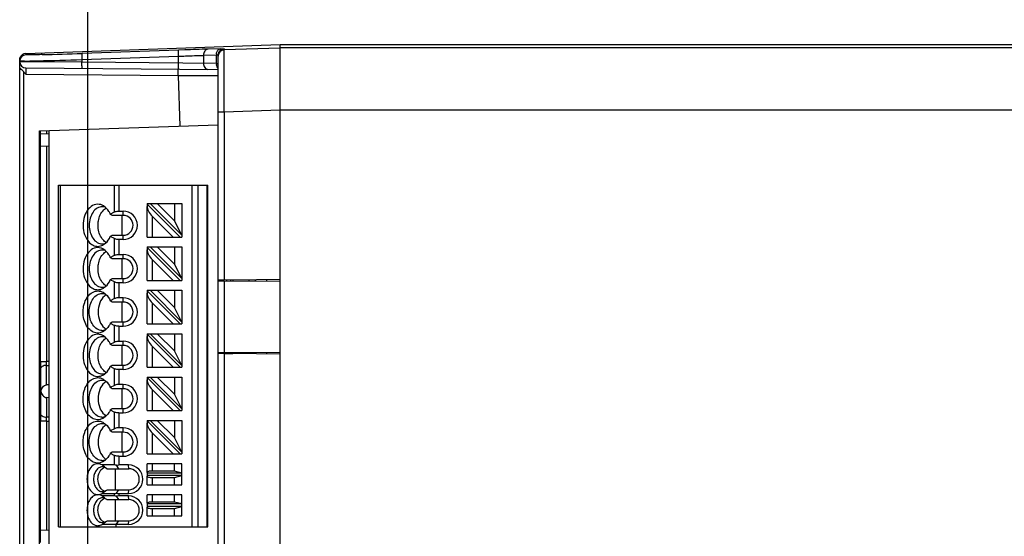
# Model space of a CAD drawing. Header units: millimetres. Extents: x 0 to 210, y 0 to 297.
# Tile 8 of 34: x 63 to 83, y 153 to 163. Entities that reach past the tile are written whole.
import ezdxf
from ezdxf.enums import TextEntityAlignment as Align

# ---------------------------------------------------------------- set-up
doc = ezdxf.new("R2010")
doc.units = ezdxf.units.MM
doc.header["$LTSCALE"] = 19.36
doc.layers.get('0').update_dxf_attribs({"linetype": 'CONTINUOUS'})
doc.layers.add('Z_DIM_2D', color=7, linetype='CONTINUOUS')
doc.styles.add('TEXTSTYLE_3', font='helveticaneueltw1g-ltcn.otf')
doc.dimstyles.new('DIMSTYLE_1', dxfattribs={"dimtxt": 2.1, "dimasz": 3.5, "dimexe": 1.5, "dimexo": 0, "dimgap": 0.525, "dimtad": 1, "dimdec": 0, "dimlfac": 4, "dimdsep": 46, "dimtxsty": 'TEXTSTYLE_3', "dimblk": '_FILLED', "dimblk1": '_FILLED', "dimblk2": '_FILLED', "dimcen": 0.09, "dimclrt": 5, "dimadec": 3, "dimazin": 2, "dimtp": 0.5, "dimtm": 0.5, "dimtfac": 1, "dimtdec": 0, "dimtofl": 0, "dimtmove": 0, "dimatfit": 3, "dimldrblk": '_FILLED', "dimfxl": 0, "dimtolj": 1, "dimarcsym": 0})
doc.dimstyles.new('DIMSTYLE_2', dxfattribs={"dimtxt": 2.1, "dimasz": 3.5, "dimexe": 1.5, "dimexo": 0, "dimgap": 0.525, "dimtad": 1, "dimdec": 3, "dimlfac": 4, "dimdsep": 46, "dimtxsty": 'TEXTSTYLE_3', "dimblk": '_FILLED', "dimblk1": '_FILLED', "dimblk2": '_FILLED', "dimcen": 0.09, "dimclrt": 5, "dimadec": 3, "dimazin": 2, "dimtp": 0.3, "dimtm": 0.3, "dimtfac": 1, "dimtdec": 3, "dimtofl": 0, "dimtmove": 0, "dimatfit": 3, "dimldrblk": '_FILLED', "dimfxl": 0, "dimtolj": 1, "dimarcsym": 0})

# ---------------------------------------------------------------- blocks, each defined once
blk = doc.blocks.new('*D9')
at = {"layer": 'Z_DIM_2D', "color": 2, "linetype": 'Continuous', "transparency": 16777216}
for p, q in [((64.491, 139.811), (64.491, 166.922)), ((104.483, 162.16), (104.483, 166.922)), ((64.491, 165.422), (84.487, 165.422)), ((104.483, 165.422), (84.487, 165.422))]:
    blk.add_line(p, q, dxfattribs=at)
at = {"layer": 'Z_DIM_2D', "color": 5, "linetype": 'Continuous', "transparency": 16777216, "style": 'TEXTSTYLE_3'}
blk.add_text('160', height=2.1, dxfattribs=at).set_placement((83.946, 165.947), align=Align.CENTER)
blk = doc.blocks.new('_FILLED')
at = {"color": 0, "linetype": 'ByBlock'}
blk.add_solid([(0, 0), (-1, 0.125), (-1, -0.125)], dxfattribs=at)
blk = doc.blocks.new('_NONE')
blk = doc.blocks.new('*D10')
at = {"layer": 'Z_DIM_2D', "color": 2, "linetype": 'Continuous', "transparency": 16777216}
for p, q in [((103.844, 161.51), (115.686, 161.51)), ((114.186, 161.51), (114.186, 150.336)), ((114.186, 139.161), (114.186, 150.336)), ((65.141, 139.161), (115.686, 139.161))]:
    blk.add_line(p, q, dxfattribs=at)
at = {"layer": 'Z_DIM_2D', "color": 5, "linetype": 'Continuous', "transparency": 16777216, "style": 'TEXTSTYLE_3'}
blk.add_text('89.5', height=2.1, rotation=90, dxfattribs=at).set_placement((113.661, 150.336), align=Align.CENTER)

msp = doc.modelspace()

# ---------------------------------------------------------------- linework, layer by layer
at = {"color": 6, "linetype": 'Continuous'}
for p, q in [((63.23989, 162.73029), (68.36905, 162.9098)), ((63.57485, 162.70511), (63.55426, 162.70455)), ((66.32322, 162.79697), (64.37707, 162.7299)), ((67.11913, 158.12941), (67.11913, 162.69767)), ((67.23977, 161.54995), (67.23997, 162.79909)), ((63.11932, 151.20277), (63.11932, 162.60475)), ((63.16153, 162.56204), (63.11932, 162.56226)), ((64.37492, 162.55226), (63.11932, 162.56226)), ((63.24322, 162.43728), (67.11878, 162.40344)), ((63.25713, 162.57599), (63.26611, 162.5761)), ((63.26611, 162.5761), (63.26931, 162.5762)), ((63.51915, 161.16455), (67.11913, 161.29027)), ((63.51917, 152.0965), (63.51915, 161.16456)), ((63.53108, 161.106), (63.53108, 160.85863)), ((63.71702, 161.10276), (63.53108, 161.106)), ((63.53677, 161.106), (63.53677, 161.16455)), ((63.66057, 161.16949), (63.66064, 161.10386)), ((63.53108, 160.85863), (63.71702, 160.86188)), ((63.53677, 156.51184), (63.53677, 160.85863)), ((67.11913, 158.16004), (67.23976, 158.15793)), ((67.41907, 158.15567), (67.23976, 158.15793)), ((67.36911, 158.15567), (67.36911, 158.1316)), ((67.41906, 158.15654), (68.36906, 158.17313)), ((67.41909, 158.15567), (67.41909, 158.13203)), ((67.74504, 158.13488), (67.74504, 158.16223)), ((67.86909, 158.1644), (67.86909, 158.13596)), ((68.09408, 158.16833), (68.09408, 158.13792)), ((67.11913, 151.12941), (67.11913, 156.70123)), ((67.23976, 156.67213), (67.11913, 156.67002)), ((67.23976, 156.67213), (67.41908, 156.67438)), ((67.36911, 156.69905), (67.36911, 156.67438)), ((68.36906, 156.65693), (67.41906, 156.67351)), ((67.41909, 156.69861), (67.41909, 156.67438)), ((67.74504, 156.66782), (67.74504, 156.69577)), ((67.86909, 156.69468), (67.86909, 156.66566)), ((68.09408, 156.69272), (68.09408, 156.66173)), ((63.54043, 155.91014), (63.54821, 155.91014)), ((63.71702, 156.03961), (63.66292, 156.03867)), ((63.71702, 155.78068), (63.66292, 155.78162)), ((63.53677, 153.10647), (63.53677, 155.30845)), ((63.53108, 153.10647), (63.53108, 152.8591)), ((63.71702, 153.10323), (63.53108, 153.10647))]:
    msp.add_line(p, q, dxfattribs=at)
at = {"color": 9, "linetype": 'Continuous'}
for p, q in [((67.1711, 162.82182), (66.9121, 162.81516)), ((67.23973, 162.82271), (67.23997, 162.79909)), ((68.36906, 162.83817), (67.23997, 162.79909)), ((100.83194, 162.83878), (68.36906, 162.83878)), ((63.23989, 162.73029), (63.23989, 162.72968)), ((63.23989, 162.72968), (63.23989, 162.72909)), ((63.23989, 162.72752), (63.23998, 162.70065)), ((64.37492, 162.60489), (66.32104, 162.67197)), ((66.32104, 162.53527), (66.32104, 162.67197)), ((66.45005, 162.80124), (66.32322, 162.79697)), ((67.0848, 162.69698), (66.82579, 162.69019)), ((66.82579, 162.69019), (66.82579, 162.53016)), ((67.0848, 162.52789), (67.0848, 162.69698)), ((64.37492, 162.60489), (64.37492, 162.55226)), ((67.0848, 162.52789), (64.37492, 162.55226)), ((63.193, 162.36386), (63.19301, 151.92346)), ((63.24203, 162.31227), (66.31523, 162.28549)), ((66.31523, 162.28549), (66.35092, 161.26344)), ((67.11913, 161.54996), (67.23976, 161.54994)), ((67.23977, 161.54994), (67.23976, 158.15793)), ((67.23977, 161.54994), (68.36906, 161.58896)), ((68.36906, 161.58883), (100.83194, 161.58882)), ((63.66067, 160.86078), (63.66067, 156.51184)), ((63.93847, 160.07286), (63.93847, 153.17286)), ((65.03059, 159.52956), (65.03059, 160.07286)), ((65.11865, 160.07286), (65.11865, 159.54786)), ((66.59501, 153.17286), (66.59501, 160.07286)), ((66.71318, 160.07286), (66.71318, 153.17286)), ((65.2059, 159.46036), (65.20437, 159.54786)), ((65.78836, 159.44609), (65.78836, 159.02286)), ((65.20437, 158.97286), (65.2059, 159.06036)), ((65.03059, 158.65456), (65.03059, 158.99117)), ((65.11865, 158.97286), (65.11865, 158.67286)), ((65.2059, 158.58536), (65.20437, 158.67286)), ((65.78836, 158.57109), (65.78836, 158.14786)), ((65.03059, 157.77956), (65.03059, 158.11617)), ((65.11865, 158.09786), (65.11865, 157.79786)), ((65.20437, 158.09786), (65.2059, 158.18536)), ((67.1902, 158.15793), (67.1902, 158.13047)), ((67.2397, 158.13047), (67.2397, 156.70018)), ((67.29803, 158.13097), (67.29803, 158.1572)), ((65.2059, 157.71036), (65.20438, 157.79786)), ((65.78836, 157.69609), (65.78836, 157.27286)), ((65.20437, 157.22286), (65.2059, 157.31036)), ((65.03059, 156.90456), (65.03059, 157.24117)), ((65.11865, 157.22286), (65.11865, 156.92286)), ((65.2059, 156.83536), (65.20437, 156.92286)), ((65.78836, 156.82109), (65.78836, 156.39786)), ((67.1902, 156.70018), (67.1902, 156.67213)), ((67.23976, 156.67213), (67.23976, 151.15827)), ((67.29802, 156.67286), (67.29802, 156.69967)), ((63.53677, 156.51184), (63.66067, 156.51184)), ((63.71702, 156.51282), (63.66067, 156.51184)), ((63.53726, 156.35372), (63.54043, 155.91014)), ((63.66003, 156.43276), (63.71702, 156.43376)), ((63.66292, 156.03867), (63.66003, 156.43276)), ((65.03059, 156.02956), (65.03059, 156.36617)), ((65.11865, 156.34786), (65.11865, 156.04786)), ((65.20437, 156.34786), (65.2059, 156.43536)), ((63.54043, 155.91014), (63.53726, 155.46656)), ((65.2059, 155.96036), (65.20438, 156.04786)), ((65.78836, 155.94609), (65.78836, 155.52286)), ((63.66292, 155.78162), (63.66003, 155.38752)), ((65.03059, 155.15456), (65.03059, 155.49117)), ((65.11865, 155.47286), (65.11865, 155.17286)), ((65.20437, 155.47286), (65.2059, 155.56036)), ((63.66067, 155.30845), (63.53677, 155.30845)), ((63.71702, 155.38653), (63.66003, 155.38752)), ((63.66067, 155.30845), (63.66067, 153.10433)), ((63.66067, 155.30845), (63.71702, 155.30747)), ((65.2059, 155.08536), (65.20438, 155.17286)), ((65.78836, 155.07109), (65.78836, 154.64786)), ((65.20437, 154.59786), (65.2059, 154.68536)), ((65.03059, 154.42286), (65.03059, 154.61617)), ((65.11865, 154.59786), (65.11865, 154.42286)), ((65.31796, 154.34786), (65.31687, 154.42286)), ((65.78836, 154.44786), (65.78836, 154.30055)), ((65.78836, 154.17017), (65.78836, 154.02286)), ((65.31687, 153.84786), (65.31796, 153.92286)), ((65.03059, 153.79786), (65.03059, 153.84786)), ((65.11865, 153.84786), (65.11865, 153.79786)), ((65.31796, 153.72286), (65.31687, 153.79786)), ((65.78836, 153.82286), (65.78836, 153.67555)), ((65.78836, 153.54517), (65.78836, 153.39786)), ((65.31687, 153.22286), (65.31796, 153.29786))]:
    msp.add_line(p, q, dxfattribs=at)
at = {"color": 7, "linetype": 'Continuous'}
for p, q in [((68.36906, 137.91036), (68.36906, 162.91036)), ((68.36906, 162.91036), (100.83212, 162.91036)), ((63.71702, 152.17286), (63.71702, 161.17146)), ((63.90263, 153.17286), (63.90263, 160.07286)), ((63.90263, 160.07286), (66.90446, 160.07286)), ((66.89683, 153.17286), (66.89683, 160.07286)), ((66.90446, 153.17286), (66.90446, 160.07286)), ((66.90795, 160.07286), (66.91646, 160.07286)), ((66.91624, 153.17286), (66.91646, 160.07286)), ((65.68967, 159.68751), (65.68924, 159.64037)), ((65.68924, 159.02286), (65.68924, 159.64037)), ((65.68967, 159.69786), (65.68967, 159.68751)), ((65.68967, 159.69786), (66.38964, 159.69786)), ((65.68967, 159.68751), (66.35429, 159.02286)), ((65.75002, 159.69786), (66.38964, 159.05822)), ((66.23834, 159.34964), (65.89013, 159.69786)), ((66.23834, 159.69786), (66.23834, 159.34964)), ((66.38964, 159.69786), (66.38964, 159.02286)), ((64.94699, 159.48739), (65.03059, 159.52956)), ((65.2059, 159.46036), (64.98283, 159.46036)), ((65.11865, 159.54786), (65.20437, 159.54786)), ((65.17591, 159.46036), (65.17591, 159.06036)), ((65.78836, 159.44609), (66.21157, 159.02286)), ((66.38964, 159.05822), (66.23834, 159.34964)), ((64.98283, 159.06036), (65.2059, 159.06036)), ((65.03059, 158.99117), (64.94699, 159.03334)), ((65.20437, 158.97286), (65.11865, 158.97286)), ((65.68924, 159.02286), (66.38964, 159.02286)), ((64.94699, 158.61239), (65.03059, 158.65456)), ((65.11865, 158.67286), (65.20437, 158.67286)), ((65.68967, 158.81251), (65.68924, 158.76537)), ((65.68924, 158.14786), (65.68924, 158.76537)), ((65.68967, 158.82286), (65.68967, 158.81251)), ((65.68967, 158.82286), (66.38964, 158.82286)), ((65.68967, 158.81251), (66.35429, 158.14786)), ((65.75002, 158.82286), (66.38964, 158.18322)), ((66.23834, 158.47464), (65.89013, 158.82286)), ((66.23834, 158.82286), (66.23834, 158.47464)), ((66.38964, 158.82286), (66.38964, 158.14786)), ((66.91646, 158.82286), (66.91624, 158.82286)), ((65.2059, 158.58536), (64.98283, 158.58536)), ((65.17591, 158.58536), (65.17591, 158.18536)), ((65.78836, 158.57109), (66.21157, 158.14786)), ((66.38964, 158.18322), (66.23834, 158.47464)), ((66.91646, 158.57286), (66.91624, 158.57286)), ((65.03059, 158.11617), (64.94699, 158.15834)), ((64.98283, 158.18536), (65.2059, 158.18536)), ((65.20437, 158.09786), (65.11865, 158.09786)), ((65.68924, 158.14786), (66.38964, 158.14786)), ((67.11906, 158.12941), (68.36906, 158.14032)), ((67.11906, 156.70123), (67.11906, 158.12941)), ((65.68967, 157.93751), (65.68924, 157.89037)), ((65.68924, 157.27286), (65.68924, 157.89037)), ((65.68967, 157.94786), (65.68967, 157.93751)), ((65.68967, 157.94786), (66.38964, 157.94786)), ((65.68967, 157.93751), (66.35429, 157.27286)), ((65.75002, 157.94786), (66.38964, 157.30822)), ((66.23834, 157.59964), (65.89013, 157.94786)), ((66.23834, 157.94786), (66.23834, 157.59964)), ((66.38964, 157.94786), (66.38964, 157.27286)), ((66.91646, 157.94786), (66.91624, 157.94786)), ((65.03059, 157.77956), (64.94699, 157.73739)), ((65.2059, 157.71036), (64.98283, 157.71036)), ((65.20438, 157.79786), (65.11865, 157.79786)), ((65.17591, 157.71036), (65.17591, 157.31036)), ((65.78836, 157.69609), (66.21157, 157.27286)), ((66.91646, 157.69786), (66.91624, 157.69786)), ((66.38964, 157.30822), (66.23834, 157.59964)), ((64.94699, 157.28334), (65.03059, 157.24117)), ((64.98283, 157.31036), (65.2059, 157.31036)), ((65.68924, 157.27286), (66.38964, 157.27286)), ((65.11865, 157.22286), (65.20436, 157.22286)), ((65.68967, 157.06251), (65.68924, 157.01537)), ((65.68967, 157.07286), (65.68967, 157.06251)), ((65.68967, 157.07286), (66.38964, 157.07286)), ((65.68967, 157.06251), (66.35429, 156.39786)), ((65.75002, 157.07286), (66.38964, 156.43322)), ((66.23834, 156.72464), (65.89013, 157.07286)), ((66.23834, 157.07286), (66.23834, 156.72464)), ((66.38964, 157.07286), (66.38964, 156.39786)), ((64.94699, 156.86239), (65.03059, 156.90456)), ((65.11865, 156.92286), (65.20437, 156.92286)), ((65.68924, 156.39786), (65.68924, 157.01537)), ((65.2059, 156.83536), (64.98283, 156.83536)), ((65.17591, 156.83536), (65.17591, 156.43536)), ((65.78836, 156.82109), (66.21157, 156.39786)), ((66.38964, 156.43322), (66.23834, 156.72464)), ((67.11906, 156.70123), (68.36906, 156.69032)), ((65.03059, 156.36617), (64.94699, 156.40834)), ((64.98283, 156.43536), (65.2059, 156.43536)), ((65.20437, 156.34786), (65.11865, 156.34786)), ((65.68924, 156.39786), (66.38964, 156.39786)), ((65.68967, 156.18751), (65.68924, 156.14037)), ((65.68924, 155.52286), (65.68924, 156.14037)), ((65.68967, 156.19786), (65.68967, 156.18751)), ((65.68967, 156.19786), (66.38964, 156.19786)), ((65.68967, 156.18751), (66.35429, 155.52286)), ((65.75002, 156.19786), (66.38964, 155.55822)), ((66.23834, 155.84964), (65.89013, 156.19786)), ((66.23834, 156.19786), (66.23834, 155.84964)), ((66.38964, 156.19786), (66.38964, 155.52286)), ((66.91646, 156.19786), (66.91624, 156.19786)), ((65.03059, 156.02956), (64.94699, 155.98739)), ((65.2059, 155.96036), (64.98283, 155.96036)), ((65.20438, 156.04786), (65.11865, 156.04786)), ((65.17591, 155.96036), (65.17591, 155.56036)), ((65.78836, 155.94609), (66.21157, 155.52286)), ((66.91646, 155.94786), (66.91624, 155.94786)), ((66.38964, 155.55822), (66.23834, 155.84964)), ((64.94699, 155.53334), (65.03059, 155.49117)), ((64.98283, 155.56036), (65.2059, 155.56036)), ((65.11865, 155.47286), (65.20436, 155.47286)), ((65.68924, 155.52286), (66.38964, 155.52286)), ((65.68967, 155.31251), (65.68924, 155.26537)), ((65.68967, 155.32286), (65.68967, 155.31251)), ((65.68967, 155.32286), (66.38964, 155.32286)), ((65.68967, 155.31251), (66.35429, 154.64786)), ((65.75002, 155.32286), (66.38964, 154.68322)), ((66.23834, 154.97464), (65.89013, 155.32286)), ((66.23834, 155.32286), (66.23834, 154.97464)), ((66.38964, 155.32286), (66.38964, 154.64786)), ((66.91646, 155.32286), (66.91624, 155.32286)), ((65.03059, 155.15456), (64.94699, 155.11239)), ((65.2059, 155.08536), (64.98283, 155.08536)), ((65.20438, 155.17286), (65.11865, 155.17286)), ((65.17591, 155.08536), (65.17591, 154.68536)), ((65.68924, 154.64786), (65.68924, 155.26537)), ((66.91646, 155.07286), (66.91624, 155.07286)), ((65.78836, 155.07109), (66.21157, 154.64786)), ((66.38964, 154.68322), (66.23834, 154.97464)), ((64.98283, 154.68536), (65.2059, 154.68536)), ((64.94699, 154.65834), (65.03059, 154.61617)), ((65.11865, 154.59786), (65.20436, 154.59786)), ((65.68924, 154.64786), (66.38964, 154.64786)), ((66.91646, 154.53278), (66.91624, 154.53278)), ((65.03059, 154.42286), (64.78101, 154.42286)), ((64.87663, 154.34786), (65.31796, 154.34786)), ((65.0487, 153.92286), (65.0487, 154.34786)), ((65.11974, 154.34786), (65.0709, 154.41715)), ((65.31687, 154.42286), (65.11865, 154.42286)), ((65.68924, 154.27376), (65.68924, 154.44786)), ((66.38964, 154.44786), (65.68924, 154.44786)), ((66.23834, 154.30055), (65.78836, 154.30055)), ((66.23834, 154.30055), (66.23834, 154.44786)), ((66.38964, 154.26036), (66.23834, 154.30055)), ((66.38964, 154.02286), (66.38964, 154.44786)), ((65.68924, 154.27376), (65.68967, 154.26036)), ((65.68967, 154.21036), (65.68924, 154.19696)), ((65.68924, 154.02286), (65.68924, 154.19696)), ((65.68967, 154.26036), (65.68967, 154.21036)), ((66.38964, 154.26036), (65.68967, 154.26036)), ((66.38964, 154.21036), (65.68967, 154.21036)), ((65.78836, 154.17017), (66.23834, 154.17017)), ((66.23834, 154.17017), (66.38964, 154.21036)), ((66.23834, 154.02286), (66.23834, 154.17017)), ((64.87663, 153.92286), (65.31796, 153.92286)), ((65.0709, 153.85357), (65.11974, 153.92286)), ((65.68924, 154.02286), (66.38964, 154.02286)), ((64.78101, 153.84786), (65.03059, 153.84786)), ((65.03059, 153.79786), (64.78101, 153.79786)), ((64.87663, 153.72286), (65.31796, 153.72286)), ((65.0487, 153.29786), (65.0487, 153.72286)), ((65.11974, 153.72286), (65.0709, 153.79215)), ((65.11865, 153.84786), (65.31687, 153.84786)), ((65.31687, 153.79786), (65.11865, 153.79786)), ((65.68924, 153.64876), (65.68924, 153.82286)), ((66.38964, 153.82286), (65.68924, 153.82286)), ((66.23834, 153.67555), (66.23834, 153.82286)), ((66.38964, 153.39786), (66.38964, 153.82286)), ((65.68924, 153.64876), (65.68967, 153.63536)), ((65.68967, 153.58536), (65.68924, 153.57196)), ((65.68924, 153.39786), (65.68924, 153.57196)), ((65.68967, 153.63536), (65.68967, 153.58536)), ((66.38964, 153.63536), (65.68967, 153.63536)), ((66.38964, 153.58536), (65.68967, 153.58536)), ((66.23834, 153.67555), (65.78836, 153.67555)), ((65.78836, 153.54517), (66.23834, 153.54517)), ((66.38964, 153.63536), (66.23834, 153.67555)), ((66.23834, 153.54517), (66.38964, 153.58536)), ((66.23834, 153.39786), (66.23834, 153.54517)), ((64.87663, 153.29786), (65.31796, 153.29786)), ((65.06688, 153.22286), (65.11974, 153.29786)), ((65.68924, 153.39786), (66.38964, 153.39786)), ((63.90263, 153.17286), (66.90446, 153.17286)), ((65.31687, 153.22286), (64.78101, 153.22286)), ((65.06688, 153.17286), (65.06688, 153.22286)), ((66.90795, 153.17286), (66.91624, 153.17286))]:
    msp.add_line(p, q, dxfattribs=at)
at = {"color": 9, "linetype": 'Continuous'}
for centre, radius, start, end in [((67.24423, 162.69764), 0.12515, 92.063559, 156.721444), ((63.24433, 162.57572), 0.12501, 92.012998, 179.909556), ((67.25576, 162.69898), 0.17097, 172.611871, 180.669268), ((67.24412, 162.67416), 0.12499, 91.899769, 180.080008), ((67.25599, 162.52726), 0.17119, 179.786117, 188.224944), ((67.19697, 162.50149), 0.10596, 216.503116, 222.524711)]:
    msp.add_arc(centre, radius, start, end, dxfattribs=at)
at = {"color": 6, "linetype": 'Continuous'}
for centre, radius, start, end in [((63.24433, 162.60536), 0.12501, 92.035316, 158.01588), ((61.19847, 252.6309), 89.95718, 271.513745, 272.0249432), ((68.49257, 102.67987), 60.15605, 91.5054941, 91.9457748), ((63.24431, 162.56226), 0.12499, 180.000002, 269.5003), ((63.0389, 174.88708), 12.31303, 270.82201, 271.015538), ((62.58346, 199.57484), 37.00499, 271.061978, 271.399334), ((60.8368, 277.02466), 114.47446, 271.3266478, 271.7711531), ((101.87079, 156.55201), 38.33404, 180.060051, 180.296376), ((86.06089, 155.31745), 22.52412, 179.620685, 180.022888)]:
    msp.add_arc(centre, radius, start, end, dxfattribs=at)
at = {"color": 7, "linetype": 'Continuous'}
for centre, radius, start, end in [((64.78437, 159.45211), 0.18325, 86.637362, 90.017056), ((64.98052, 159.40645), 0.23275, 119.742772, 124.033161), ((62.18643, 155.78925), 4.61486, 52.702379, 53.259674), ((65.20434, 159.26036), 0.2875, 270.005921, 89.994229), ((65.20589, 159.26036), 0.2, 270.001862, 89.997961), ((62.18645, 162.7315), 4.61486, 306.739926, 307.297232), ((64.68005, 159.08615), 0.25374, 297.60428, 301.400594), ((64.98052, 159.11428), 0.23276, 235.961996, 240.258075), ((64.78437, 158.57711), 0.18325, 86.637362, 90.017056), ((64.98052, 158.53145), 0.23275, 119.742772, 124.033161), ((65.20434, 158.38536), 0.2875, 270.005934, 89.994257), ((62.18643, 154.91425), 4.61486, 52.702379, 53.259674), ((65.20589, 158.38536), 0.2, 270.001862, 89.997962), ((62.18645, 161.8565), 4.61486, 306.739926, 307.297232), ((64.67999, 157.68449), 0.25384, 58.597128, 62.456272), ((64.68005, 158.21115), 0.25374, 297.60428, 301.400594), ((64.98052, 158.23928), 0.23276, 235.961996, 240.258075), ((62.18642, 154.03924), 4.61487, 52.702369, 53.25966), ((65.20434, 157.51036), 0.2875, 270.002985, 89.992024), ((65.20589, 157.51036), 0.2, 270.001862, 89.997681), ((62.18645, 160.98151), 4.61487, 306.739887, 307.29719), ((64.78424, 157.31805), 0.18268, 268.108557, 270.023572), ((64.78417, 157.32071), 0.18534, 270.045851, 278.114973), ((64.78437, 156.82711), 0.18325, 86.637362, 90.017056), ((64.98052, 156.78145), 0.23275, 119.742772, 124.033161), ((62.18643, 153.16425), 4.61486, 52.702379, 53.259674), ((65.20434, 156.63536), 0.2875, 270.005921, 89.994211), ((65.20589, 156.63536), 0.2, 270.001862, 89.99796), ((64.98052, 156.48928), 0.23276, 235.961996, 240.258075), ((62.18645, 160.1065), 4.61486, 306.739926, 307.297232), ((64.67999, 155.93449), 0.25384, 58.597128, 62.456272), ((64.68005, 156.46115), 0.25374, 297.60428, 301.400594), ((62.18642, 152.28924), 4.61487, 52.702369, 53.25966), ((65.20434, 155.76036), 0.2875, 270.002999, 89.992038), ((65.20589, 155.76036), 0.2, 270.001862, 89.997682), ((62.18645, 159.23151), 4.61487, 306.739887, 307.29719), ((64.78424, 155.56805), 0.18268, 268.108557, 270.023572), ((64.78417, 155.57071), 0.18534, 270.045851, 278.114973), ((64.67999, 155.05949), 0.25384, 58.597128, 62.456272), ((62.18642, 151.41424), 4.61487, 52.702369, 53.25966), ((65.20434, 154.88536), 0.2875, 270.002945, 89.991985), ((65.20589, 154.88536), 0.2, 270.001862, 89.997676), ((62.18645, 158.35651), 4.61487, 306.739887, 307.29719), ((64.78424, 154.69305), 0.18268, 268.108557, 270.023572), ((64.78417, 154.69571), 0.18534, 270.045851, 278.114973), ((65.31684, 154.13536), 0.2875, 270.005559, 89.994441), ((65.31795, 154.13536), 0.2125, 270.001862, 89.998138), ((64.87828, 154.02477), 0.14016, 243.814509, 249.370584), ((64.68451, 153.63923), 0.18567, 58.687717, 63.531619), ((65.31684, 153.51036), 0.2875, 270.005559, 89.994441), ((65.31795, 153.51036), 0.2125, 270.001862, 89.998138), ((64.87828, 153.39977), 0.14016, 243.814509, 249.370584)]:
    msp.add_arc(centre, radius, start, end, dxfattribs=at)
for centre, major_axis, ratio, start_param, end_param in [((65.78923, 159.54037), (-0.08649, 0.13354), 0.37590645, 0.51714927, 2.0879456), ((65.78923, 158.66537), (-0.08649, 0.13354), 0.37590645, 0.51714927, 2.0879456), ((65.78923, 157.79037), (-0.08649, 0.13354), 0.37590645, 0.51714927, 2.0879456), ((65.78923, 156.91537), (-0.08649, 0.13354), 0.37590645, 0.51714927, 2.0879456), ((65.78923, 156.04037), (-0.08649, 0.13354), 0.37590645, 0.51714927, 2.0879456), ((65.78923, 155.16537), (-0.08649, 0.13354), 0.37590645, 0.51714927, 2.0879456), ((64.80053, 154.33423), (0.29616, -0.23419), 0.15477419, 7.71787422, 8.04124741), ((65.11974, 154.34786), (0.12316, -0.06169), 0.34631023, 2.14398007, 2.53667915), ((65.78923, 154.27376), (0.1, -0.00025), 0.26793741, 1.58019794, 3.15099427), ((65.78923, 154.19696), (0.1, 0.00025), 0.26793741, 3.13219104, 4.70298737), ((64.80053, 153.9365), (0.29616, 0.23419), 0.15477419, -1.75806211, -1.45995139), ((64.80053, 153.70923), (0.29616, -0.23419), 0.15477419, 7.71787422, 8.04124741), ((65.11974, 153.92286), (0.12316, 0.06169), 0.34631023, -2.53667915, -2.14398007), ((65.11974, 153.72286), (0.12316, -0.06169), 0.34631023, 2.14398007, 2.53667915), ((65.11974, 153.92286), (0.125, 0.00102), 0.59995146, -1.97712997, -1.58443088), ((65.11974, 153.72286), (0.125, -0.00102), 0.59995146, 1.58443088, 1.97712997), ((65.78923, 153.64876), (0.1, -0.00025), 0.26793741, 1.58019794, 3.15099427), ((65.78923, 153.57196), (0.1, 0.00025), 0.26793741, 3.13219104, 4.70298737), ((64.80053, 153.3115), (0.29616, 0.23419), 0.15477419, -1.75806211, -1.45995139)]:
    msp.add_ellipse(centre, major_axis=major_axis, ratio=ratio, start_param=start_param, end_param=end_param, dxfattribs=at)
at = {"color": 9, "linetype": 'Continuous'}
for points, knots in [([(67.10932, 162.78391), (67.11334, 162.78974), (67.12904, 162.8087), (67.15355, 162.82107), (67.1711, 162.82182)], [0, 0, 0, 0, 0.28737996, 1, 1, 1, 1]), ([(67.1711, 162.82182), (67.18083, 162.82207), (67.1977, 162.82243), (67.21743, 162.82295), (67.22879, 162.82288), (67.23482, 162.82322), (67.23734, 162.82257), (67.23972, 162.82309), (67.23973, 162.82271)], [0, 0, 0, 0, 0.42518093, 0.74055276, 0.85315534, 0.93430999, 0.98335925, 1, 1, 1, 1]), ([(64.37709, 162.7299), (64.37615, 162.72971), (64.37576, 162.72515), (64.37461, 162.71897), (64.37417, 162.7069), (64.37348, 162.68468), (64.37367, 162.64997), (64.37437, 162.62073), (64.37491, 162.6049)], [0, 0, 0, 0, 0.02299026, 0.08141815, 0.17446288, 0.29852241, 0.62075455, 1, 1, 1, 1]), ([(66.32104, 162.67196), (66.32052, 162.68721), (66.31981, 162.71645), (66.31959, 162.75138), (66.3203, 162.77443), (66.3208, 162.7866), (66.32189, 162.79264), (66.32238, 162.7968), (66.32322, 162.79697)], [0, 0, 0, 0, 0.36494286, 0.70143276, 0.8307231, 0.92444194, 0.97955424, 1, 1, 1, 1]), ([(66.32104, 162.67198), (66.36787, 162.67386), (66.5361, 162.68045), (66.70435, 162.68654), (66.82579, 162.69019)], [0, 0, 0, 0, 0.27836855, 1, 1, 1, 1]), ([(66.9121, 162.81516), (66.88788, 162.81411), (66.83676, 162.77694), (66.82542, 162.72026), (66.82579, 162.69019)], [0, 0, 0, 0, 0.44630179, 1, 1, 1, 1]), ([(67.0848, 162.69698), (67.08966, 162.69722), (67.09784, 162.6974), (67.10947, 162.6984), (67.11439, 162.69735), (67.11912, 162.69842), (67.11913, 162.69767)], [0, 0, 0, 0, 0.42510174, 0.74040773, 0.93398956, 1, 1, 1, 1]), ([(63.24322, 162.43728), (63.24403, 162.43729), (63.24235, 162.43216), (63.24403, 162.42699), (63.24309, 162.41457), (63.24337, 162.39966), (63.24306, 162.38081), (63.24277, 162.35141), (63.24235, 162.32823), (63.24203, 162.31229)], [0, 0, 0, 0, 0.01927958, 0.07610919, 0.16855987, 0.29282279, 0.44431575, 0.61729838, 1, 1, 1, 1]), ([(64.38036, 162.42735), (64.37946, 162.42736), (64.37882, 162.43202), (64.37761, 162.43783), (64.3768, 162.44994), (64.37555, 162.47209), (64.37483, 162.50697), (64.37478, 162.53633), (64.37492, 162.55226)], [0, 0, 0, 0, 0.02170187, 0.07913395, 0.17164862, 0.29562946, 0.61884959, 1, 1, 1, 1]), ([(66.32649, 162.41036), (66.32569, 162.41037), (66.32495, 162.41459), (66.32383, 162.42028), (66.32294, 162.4325), (66.32166, 162.45547), (66.32095, 162.49058), (66.32091, 162.51995), (66.32104, 162.53527)], [0, 0, 0, 0, 0.01921965, 0.07328065, 0.16643131, 0.29568035, 0.63338508, 1, 1, 1, 1]), ([(66.82579, 162.53016), (66.82568, 162.49956), (66.83782, 162.44202), (66.89086, 162.40543), (66.91537, 162.40522)], [0, 0, 0, 0, 0.55516066, 1, 1, 1, 1]), ([(67.0848, 162.52789), (67.08967, 162.52785), (67.09783, 162.52751), (67.10951, 162.52823), (67.11434, 162.52662), (67.11914, 162.52808), (67.11913, 162.52733)], [0, 0, 0, 0, 0.42525505, 0.74071101, 0.9344704, 1, 1, 1, 1]), ([(66.31523, 162.28547), (66.31547, 162.31225), (66.31507, 162.35324), (66.31579, 162.39437), (66.31451, 162.40856)], [0, 0, 0, 0, 0.65274291, 1, 1, 1, 1]), ([(63.66003, 156.43277), (63.66001, 156.43865), (63.66001, 156.46501), (63.66031, 156.49137), (63.66067, 156.51184)], [0, 0, 0, 0, 0.22333122, 1, 1, 1, 1]), ([(63.66003, 156.43276), (63.6301, 156.4323), (63.57704, 156.423), (63.5375, 156.37573), (63.53726, 156.35372)], [0, 0, 0, 0, 0.57624606, 1, 1, 1, 1]), ([(63.53726, 155.46656), (63.5375, 155.44455), (63.57704, 155.39729), (63.6301, 155.38799), (63.66003, 155.38752)], [0, 0, 0, 0, 0.42375396, 1, 1, 1, 1]), ([(63.66067, 155.30845), (63.66055, 155.31554), (63.66016, 155.3419), (63.65996, 155.36826), (63.66003, 155.38752)], [0, 0, 0, 0, 0.26912635, 1, 1, 1, 1])]:
    msp.add_open_spline(points, degree=3, knots=knots, dxfattribs=at)
at = {"color": 6, "linetype": 'Continuous'}
for points in [[(63.11932, 162.60534), (63.11932, 162.62124), (63.12247, 162.63741), (63.12841, 162.65216)], [(67.12927, 162.74711), (67.1226, 162.73165), (67.1191, 162.71446), (67.11913, 162.69763)], [(63.24203, 162.31227), (63.22524, 162.32903), (63.20861, 162.346), (63.193, 162.36386)]]:
    msp.add_open_spline(points, degree=3, dxfattribs=at)
for points, knots in [([(63.55417, 162.70455), (63.51004, 162.70337), (63.44791, 162.70193), (63.37074, 162.70053), (63.32511, 162.69956), (63.28988, 162.69982), (63.26227, 162.69831), (63.25006, 162.7011), (63.24029, 162.69903), (63.23998, 162.70065)], [0, 0, 0, 0, 0.42133496, 0.59257752, 0.73802541, 0.85404573, 0.93654382, 0.98421236, 1, 1, 1, 1]), ([(63.19301, 162.36386), (63.18482, 162.37324), (63.15496, 162.39928), (63.11932, 162.43273), (63.11932, 162.46118)], [0, 0, 0, 0, 0.30442501, 1, 1, 1, 1]), ([(63.21554, 162.57532), (63.19333, 162.575), (63.16171, 162.57548), (63.12979, 162.57406), (63.12038, 162.57544)], [0, 0, 0, 0, 0.70023947, 1, 1, 1, 1]), ([(66.31524, 162.28549), (66.39114, 162.28519), (66.65957, 162.28446), (66.928, 162.28443), (67.12052, 162.28374)], [0, 0, 0, 0, 0.2827575, 1, 1, 1, 1]), ([(63.54821, 155.91014), (63.55499, 155.93997), (63.57583, 155.99769), (63.63312, 156.03818), (63.66292, 156.03866)], [0, 0, 0, 0, 0.50654271, 1, 1, 1, 1]), ([(63.54821, 155.91014), (63.55499, 155.88031), (63.57583, 155.8226), (63.63312, 155.78211), (63.66292, 155.78162)], [0, 0, 0, 0, 0.50654273, 1, 1, 1, 1])]:
    msp.add_open_spline(points, degree=3, knots=knots, dxfattribs=at)
at = {"color": 9, "linetype": 'Continuous'}
for points in [[(67.08621, 162.72096), (67.08721, 162.72873), (67.08877, 162.73646), (67.09091, 162.74399)], [(67.09091, 162.74399), (67.09491, 162.75809), (67.10098, 162.77186), (67.10932, 162.78391)], [(67.09187, 162.4789), (67.08948, 162.48669), (67.08773, 162.4947), (67.08656, 162.50276)], [(67.1118, 162.43846), (67.10285, 162.45053), (67.09628, 162.46453), (67.09187, 162.4789)]]:
    msp.add_open_spline(points, degree=3, dxfattribs=at)
at = {"color": 7, "linetype": 'Continuous'}
for points, knots in [([(64.75434, 159.67687), (64.71245, 159.68899), (64.61361, 159.68535), (64.49217, 159.58999), (64.41498, 159.44006), (64.39728, 159.32181), (64.39728, 159.26036)], [0, 0, 0, 0, 0.20883052, 0.43824424, 0.70575083, 1, 1, 1, 1]), ([(64.94699, 159.48739), (64.93918, 159.50502), (64.90656, 159.56823), (64.85662, 159.62409), (64.81226, 159.65115)], [0, 0, 0, 0, 0.27067254, 1, 1, 1, 1]), ([(64.78432, 159.63536), (64.74947, 159.63535), (64.67448, 159.61243), (64.58893, 159.52498), (64.53397, 159.40232), (64.52148, 159.30867), (64.52148, 159.26036)], [0, 0, 0, 0, 0.20844689, 0.44332571, 0.71109807, 1, 1, 1, 1]), ([(64.69979, 159.26036), (64.69979, 159.29042), (64.70887, 159.4009), (64.75576, 159.51248), (64.81369, 159.56934)], [0, 0, 0, 0, 0.27025241, 1, 1, 1, 1]), ([(65.03059, 159.52956), (65.03648, 159.53253), (65.06447, 159.54389), (65.09511, 159.54786), (65.11865, 159.54786)], [0, 0, 0, 0, 0.21890817, 1, 1, 1, 1]), ([(64.39728, 159.26036), (64.39728, 159.24045), (64.40108, 159.16301), (64.42001, 159.08601), (64.44334, 159.03334)], [0, 0, 0, 0, 0.2568855, 1, 1, 1, 1]), ([(64.52148, 159.26036), (64.52148, 159.21206), (64.53397, 159.1184), (64.58893, 158.99575), (64.67448, 158.9083), (64.74947, 158.88537), (64.78432, 158.88536)], [0, 0, 0, 0, 0.28890193, 0.55667429, 0.79155311, 1, 1, 1, 1]), ([(64.81368, 158.9514), (64.79547, 158.96927), (64.72654, 159.05799), (64.69979, 159.17447), (64.69979, 159.26036)], [0, 0, 0, 0, 0.22899441, 1, 1, 1, 1]), ([(64.44334, 159.03334), (64.46038, 158.99487), (64.50227, 158.92582), (64.59235, 158.85231), (64.69877, 158.82647), (64.76739, 158.8455), (64.79763, 158.8613)], [0, 0, 0, 0, 0.28526067, 0.53823432, 0.76867346, 1, 1, 1, 1]), ([(64.81226, 158.86958), (64.82636, 158.87818), (64.88374, 158.92111), (64.9248, 158.98323), (64.94699, 159.03334)], [0, 0, 0, 0, 0.23165287, 1, 1, 1, 1]), ([(65.11865, 158.97286), (65.11035, 158.97286), (65.08032, 158.97439), (65.05007, 158.98134), (65.03059, 158.99117)], [0, 0, 0, 0, 0.27542601, 1, 1, 1, 1]), ([(64.75434, 158.80187), (64.71245, 158.81399), (64.61361, 158.81035), (64.49217, 158.71499), (64.41498, 158.56506), (64.39728, 158.44681), (64.39728, 158.38536)], [0, 0, 0, 0, 0.20883052, 0.43824424, 0.70575083, 1, 1, 1, 1]), ([(64.78432, 158.76036), (64.74947, 158.76035), (64.67448, 158.73743), (64.58893, 158.64998), (64.53397, 158.52732), (64.52148, 158.43367), (64.52148, 158.38536)], [0, 0, 0, 0, 0.20844689, 0.44332571, 0.71109807, 1, 1, 1, 1]), ([(64.69979, 158.38536), (64.69979, 158.41542), (64.70887, 158.5259), (64.75576, 158.63748), (64.81369, 158.69434)], [0, 0, 0, 0, 0.27025241, 1, 1, 1, 1]), ([(64.94699, 158.61239), (64.93918, 158.63002), (64.90656, 158.69323), (64.85662, 158.74909), (64.81226, 158.77615)], [0, 0, 0, 0, 0.27067254, 1, 1, 1, 1]), ([(65.03059, 158.65456), (65.03648, 158.65753), (65.06448, 158.66889), (65.09511, 158.67286), (65.11865, 158.67286)], [0, 0, 0, 0, 0.21890391, 1, 1, 1, 1]), ([(64.39728, 158.38536), (64.39728, 158.36545), (64.40108, 158.28801), (64.42001, 158.21101), (64.44334, 158.15834)], [0, 0, 0, 0, 0.2568855, 1, 1, 1, 1]), ([(64.52148, 158.38536), (64.52148, 158.33706), (64.53397, 158.2434), (64.58893, 158.12075), (64.67448, 158.0333), (64.74947, 158.01037), (64.78432, 158.01036)], [0, 0, 0, 0, 0.28890193, 0.55667429, 0.79155311, 1, 1, 1, 1]), ([(64.81368, 158.0764), (64.79547, 158.09427), (64.72654, 158.18299), (64.69979, 158.29947), (64.69979, 158.38536)], [0, 0, 0, 0, 0.22899441, 1, 1, 1, 1]), ([(64.44334, 158.15834), (64.46038, 158.11987), (64.50227, 158.05082), (64.59235, 157.97731), (64.69877, 157.95147), (64.76739, 157.9705), (64.79763, 157.9863)], [0, 0, 0, 0, 0.28526067, 0.53823432, 0.76867346, 1, 1, 1, 1]), ([(64.81226, 157.99458), (64.82636, 158.00318), (64.88374, 158.04611), (64.9248, 158.10823), (64.94699, 158.15834)], [0, 0, 0, 0, 0.23165287, 1, 1, 1, 1]), ([(65.11865, 158.09786), (65.11035, 158.09786), (65.08032, 158.09939), (65.05007, 158.10634), (65.03059, 158.11617)], [0, 0, 0, 0, 0.27542603, 1, 1, 1, 1]), ([(64.7391, 157.09003), (64.7038, 157.08252), (64.62491, 157.08676), (64.52145, 157.15343), (64.44467, 157.26381), (64.40022, 157.40314), (64.39278, 157.55575), (64.42884, 157.73963), (64.51291, 157.86565), (64.58812, 157.90697)], [0, 0, 0, 0, 0.10149021, 0.21058332, 0.3346684, 0.47252148, 0.6170199, 0.75868366, 1, 1, 1, 1]), ([(64.77822, 157.13546), (64.74349, 157.13661), (64.6695, 157.16177), (64.58593, 157.25051), (64.53272, 157.37348), (64.51511, 157.51466), (64.53494, 157.65526), (64.59011, 157.7766), (64.67536, 157.86281), (64.74973, 157.88537), (64.78432, 157.88536)], [0, 0, 0, 0, 0.10453183, 0.22260875, 0.35692256, 0.50133182, 0.64541129, 0.77886411, 0.89595073, 1, 1, 1, 1]), ([(64.58812, 157.90697), (64.61974, 157.92435), (64.69233, 157.94542), (64.76547, 157.92619), (64.79737, 157.90956)], [0, 0, 0, 0, 0.50077046, 1, 1, 1, 1]), ([(64.81226, 157.90115), (64.82636, 157.89255), (64.88375, 157.84961), (64.9248, 157.78749), (64.94699, 157.73739)], [0, 0, 0, 0, 0.23166476, 1, 1, 1, 1]), ([(64.82772, 157.83217), (64.78566, 157.79629), (64.71977, 157.69187), (64.68919, 157.51036), (64.71977, 157.32885), (64.78566, 157.22444), (64.82772, 157.18855)], [0, 0, 0, 0, 0.2342677, 0.49999998, 0.76573227, 1, 1, 1, 1]), ([(65.11865, 157.79786), (65.11035, 157.79786), (65.08032, 157.79634), (65.05007, 157.78938), (65.03059, 157.77956)], [0, 0, 0, 0, 0.27545613, 1, 1, 1, 1]), ([(64.94699, 157.28334), (64.93918, 157.26571), (64.90655, 157.2025), (64.85663, 157.14664), (64.81226, 157.11957)], [0, 0, 0, 0, 0.2705647, 1, 1, 1, 1]), ([(64.75434, 157.05187), (64.71245, 157.06399), (64.61361, 157.06035), (64.49217, 156.96499), (64.41498, 156.81506), (64.39728, 156.69681), (64.39728, 156.63536)], [0, 0, 0, 0, 0.20883052, 0.43824424, 0.70575083, 1, 1, 1, 1]), ([(65.11865, 157.22286), (65.11035, 157.22286), (65.08032, 157.22439), (65.05007, 157.23134), (65.03059, 157.24117)], [0, 0, 0, 0, 0.27544604, 1, 1, 1, 1]), ([(64.78432, 157.01036), (64.74947, 157.01035), (64.67448, 156.98743), (64.58893, 156.89998), (64.53397, 156.77732), (64.52148, 156.68367), (64.52148, 156.63536)], [0, 0, 0, 0, 0.20844689, 0.44332571, 0.71109807, 1, 1, 1, 1]), ([(64.69979, 156.63536), (64.69979, 156.66542), (64.70887, 156.7759), (64.75576, 156.88748), (64.81369, 156.94434)], [0, 0, 0, 0, 0.27025241, 1, 1, 1, 1]), ([(64.94699, 156.86239), (64.93918, 156.88002), (64.90656, 156.94323), (64.85662, 156.99909), (64.81226, 157.02615)], [0, 0, 0, 0, 0.27067254, 1, 1, 1, 1]), ([(65.03059, 156.90456), (65.03648, 156.90753), (65.06447, 156.91889), (65.09511, 156.92286), (65.11865, 156.92286)], [0, 0, 0, 0, 0.21890824, 1, 1, 1, 1]), ([(64.39728, 156.63536), (64.39728, 156.61545), (64.40108, 156.53801), (64.42001, 156.46101), (64.44334, 156.40834)], [0, 0, 0, 0, 0.2568855, 1, 1, 1, 1]), ([(64.52148, 156.63536), (64.52148, 156.58706), (64.53397, 156.4934), (64.58893, 156.37075), (64.67448, 156.2833), (64.74947, 156.26037), (64.78432, 156.26036)], [0, 0, 0, 0, 0.28890193, 0.55667429, 0.79155311, 1, 1, 1, 1]), ([(64.81368, 156.3264), (64.79547, 156.34427), (64.72654, 156.43299), (64.69979, 156.54947), (64.69979, 156.63536)], [0, 0, 0, 0, 0.22899441, 1, 1, 1, 1]), ([(64.44334, 156.40834), (64.46038, 156.36987), (64.50227, 156.30082), (64.59235, 156.22731), (64.69877, 156.20147), (64.76739, 156.2205), (64.79763, 156.2363)], [0, 0, 0, 0, 0.28526067, 0.53823432, 0.76867346, 1, 1, 1, 1]), ([(64.81226, 156.24458), (64.82636, 156.25318), (64.88374, 156.29611), (64.9248, 156.35823), (64.94699, 156.40834)], [0, 0, 0, 0, 0.23165287, 1, 1, 1, 1]), ([(65.11865, 156.34786), (65.11035, 156.34786), (65.08032, 156.34939), (65.05007, 156.35634), (65.03059, 156.36617)], [0, 0, 0, 0, 0.27542601, 1, 1, 1, 1]), ([(64.7391, 155.34003), (64.7038, 155.33252), (64.62491, 155.33676), (64.52145, 155.40343), (64.44467, 155.51381), (64.40022, 155.65314), (64.39278, 155.80575), (64.42884, 155.98963), (64.51291, 156.11565), (64.58812, 156.15697)], [0, 0, 0, 0, 0.10149021, 0.21058332, 0.3346684, 0.47252148, 0.6170199, 0.75868366, 1, 1, 1, 1]), ([(64.77822, 155.38546), (64.74349, 155.38661), (64.6695, 155.41177), (64.58593, 155.50051), (64.53272, 155.62348), (64.51511, 155.76466), (64.53494, 155.90526), (64.59011, 156.0266), (64.67536, 156.11281), (64.74973, 156.13537), (64.78432, 156.13536)], [0, 0, 0, 0, 0.10453183, 0.22260875, 0.35692256, 0.50133182, 0.64541129, 0.77886411, 0.89595073, 1, 1, 1, 1]), ([(64.58812, 156.15697), (64.61974, 156.17435), (64.69233, 156.19542), (64.76547, 156.17619), (64.79737, 156.15956)], [0, 0, 0, 0, 0.50077046, 1, 1, 1, 1]), ([(64.82772, 156.08217), (64.78566, 156.04629), (64.71977, 155.94187), (64.68919, 155.76036), (64.71977, 155.57885), (64.78566, 155.47444), (64.82772, 155.43855)], [0, 0, 0, 0, 0.2342677, 0.49999998, 0.76573227, 1, 1, 1, 1]), ([(64.81226, 156.15115), (64.82636, 156.14255), (64.88375, 156.09961), (64.9248, 156.03749), (64.94699, 155.98739)], [0, 0, 0, 0, 0.23166476, 1, 1, 1, 1]), ([(65.11865, 156.04786), (65.11035, 156.04786), (65.08032, 156.04634), (65.05007, 156.03938), (65.03059, 156.02956)], [0, 0, 0, 0, 0.27545611, 1, 1, 1, 1]), ([(64.94699, 155.53334), (64.93918, 155.51571), (64.90655, 155.4525), (64.85663, 155.39664), (64.81226, 155.36957)], [0, 0, 0, 0, 0.2705647, 1, 1, 1, 1]), ([(65.11865, 155.47286), (65.11035, 155.47286), (65.08032, 155.47439), (65.05007, 155.48134), (65.03059, 155.49117)], [0, 0, 0, 0, 0.27544607, 1, 1, 1, 1]), ([(64.7391, 154.46503), (64.7038, 154.45752), (64.62491, 154.46176), (64.52145, 154.52843), (64.44467, 154.63881), (64.40022, 154.77814), (64.39278, 154.93075), (64.42884, 155.11463), (64.51291, 155.24065), (64.58812, 155.28197)], [0, 0, 0, 0, 0.10149021, 0.21058332, 0.3346684, 0.47252148, 0.6170199, 0.75868366, 1, 1, 1, 1]), ([(64.58812, 155.28197), (64.61974, 155.29935), (64.69233, 155.32042), (64.76547, 155.30119), (64.79737, 155.28456)], [0, 0, 0, 0, 0.50077046, 1, 1, 1, 1]), ([(64.81226, 155.27615), (64.82636, 155.26755), (64.88375, 155.22461), (64.9248, 155.16249), (64.94699, 155.11239)], [0, 0, 0, 0, 0.23166476, 1, 1, 1, 1]), ([(64.77822, 154.51046), (64.74349, 154.51161), (64.6695, 154.53677), (64.58593, 154.62551), (64.53272, 154.74848), (64.51511, 154.88966), (64.53494, 155.03026), (64.59011, 155.1516), (64.67536, 155.23781), (64.74973, 155.26037), (64.78432, 155.26036)], [0, 0, 0, 0, 0.10453183, 0.22260875, 0.35692256, 0.50133182, 0.64541129, 0.77886411, 0.89595073, 1, 1, 1, 1]), ([(64.82772, 155.20717), (64.78566, 155.17129), (64.71977, 155.06687), (64.68919, 154.88536), (64.71977, 154.70385), (64.78566, 154.59944), (64.82772, 154.56355)], [0, 0, 0, 0, 0.2342677, 0.49999998, 0.76573227, 1, 1, 1, 1]), ([(65.11865, 155.17286), (65.11035, 155.17286), (65.08032, 155.17134), (65.05007, 155.16438), (65.03059, 155.15456)], [0, 0, 0, 0, 0.27545613, 1, 1, 1, 1]), ([(64.94699, 154.65834), (64.93918, 154.64071), (64.90655, 154.5775), (64.85663, 154.52164), (64.81226, 154.49457)], [0, 0, 0, 0, 0.2705647, 1, 1, 1, 1]), ([(65.11865, 154.59786), (65.11035, 154.59786), (65.08032, 154.59938), (65.05007, 154.60634), (65.03059, 154.61617)], [0, 0, 0, 0, 0.27544596, 1, 1, 1, 1]), ([(64.78101, 154.42286), (64.75015, 154.44161), (64.67132, 154.4609), (64.56071, 154.39863), (64.49203, 154.281), (64.47613, 154.18546), (64.47613, 154.13536)], [0, 0, 0, 0, 0.21437045, 0.43774153, 0.70252405, 1, 1, 1, 1]), ([(64.78432, 154.38536), (64.76109, 154.38536), (64.7111, 154.37007), (64.65406, 154.31178), (64.61742, 154.23), (64.60909, 154.16757), (64.60909, 154.13536)], [0, 0, 0, 0, 0.20842016, 0.4433043, 0.71109174, 1, 1, 1, 1]), ([(64.69825, 154.13536), (64.69825, 154.15733), (64.7053, 154.23663), (64.74274, 154.31765), (64.78824, 154.35378)], [0, 0, 0, 0, 0.27433882, 1, 1, 1, 1]), ([(64.47613, 154.13536), (64.47613, 154.10521), (64.48621, 153.99876), (64.5429, 153.88823), (64.60932, 153.84786)], [0, 0, 0, 0, 0.27946826, 1, 1, 1, 1]), ([(64.60909, 154.13536), (64.60909, 154.10316), (64.61742, 154.04072), (64.65406, 153.95894), (64.7111, 153.90066), (64.76109, 153.88536), (64.78432, 153.88536)], [0, 0, 0, 0, 0.28890826, 0.5566957, 0.79157984, 1, 1, 1, 1]), ([(64.76272, 153.94166), (64.75232, 153.95377), (64.71348, 154.01114), (64.69825, 154.08246), (64.69825, 154.13536)], [0, 0, 0, 0, 0.23180725, 1, 1, 1, 1]), ([(64.69516, 153.82286), (64.66612, 153.82286), (64.60362, 153.80376), (64.53234, 153.73087), (64.48654, 153.62866), (64.47613, 153.55062), (64.47613, 153.51036)], [0, 0, 0, 0, 0.20847715, 0.44332598, 0.7110957, 1, 1, 1, 1]), ([(64.78432, 153.76036), (64.76109, 153.76036), (64.7111, 153.74507), (64.65406, 153.68678), (64.61742, 153.605), (64.60909, 153.54257), (64.60909, 153.51036)], [0, 0, 0, 0, 0.20842016, 0.4433043, 0.71109174, 1, 1, 1, 1]), ([(64.60932, 153.84786), (64.61597, 153.84382), (64.64251, 153.82977), (64.67294, 153.82286), (64.69516, 153.82286)], [0, 0, 0, 0, 0.25946263, 1, 1, 1, 1]), ([(64.69516, 153.82286), (64.71739, 153.82286), (64.74782, 153.82977), (64.77435, 153.84382), (64.78101, 153.84786)], [0, 0, 0, 0, 0.74053737, 1, 1, 1, 1]), ([(64.69825, 153.51036), (64.69825, 153.53233), (64.7053, 153.61163), (64.74274, 153.69265), (64.78824, 153.72878)], [0, 0, 0, 0, 0.27433882, 1, 1, 1, 1]), ([(64.47613, 153.51036), (64.47613, 153.47011), (64.48654, 153.39206), (64.53234, 153.28986), (64.60362, 153.21697), (64.66612, 153.19786), (64.69516, 153.19786)], [0, 0, 0, 0, 0.28890457, 0.55667434, 0.79152306, 1, 1, 1, 1]), ([(64.60909, 153.51036), (64.60909, 153.47816), (64.61742, 153.41572), (64.65406, 153.33394), (64.7111, 153.27566), (64.76109, 153.26036), (64.78432, 153.26036)], [0, 0, 0, 0, 0.28890826, 0.5566957, 0.79157984, 1, 1, 1, 1]), ([(64.76272, 153.31666), (64.75232, 153.32877), (64.71348, 153.38614), (64.69825, 153.45746), (64.69825, 153.51036)], [0, 0, 0, 0, 0.23180725, 1, 1, 1, 1]), ([(64.69516, 153.19786), (64.71739, 153.19786), (64.74782, 153.20477), (64.77435, 153.21882), (64.78101, 153.22286)], [0, 0, 0, 0, 0.74053737, 1, 1, 1, 1])]:
    msp.add_open_spline(points, degree=3, knots=knots, dxfattribs=at)
for points in [[(64.81226, 159.65115), (64.79422, 159.66215), (64.77463, 159.671), (64.75434, 159.67687)], [(64.85034, 159.62333), (64.83269, 159.62985), (64.81391, 159.63394), (64.79512, 159.63505)], [(64.81369, 159.56934), (64.82494, 159.58038), (64.83718, 159.59052), (64.85025, 159.59934)], [(64.78432, 158.88536), (64.80634, 158.88536), (64.82865, 158.8895), (64.84934, 158.89703)], [(64.85023, 158.9214), (64.83717, 158.93021), (64.82493, 158.94036), (64.81368, 158.9514)], [(64.81226, 158.77615), (64.79422, 158.78715), (64.77463, 158.796), (64.75434, 158.80187)], [(64.85034, 158.74833), (64.83269, 158.75485), (64.81391, 158.75894), (64.79512, 158.76005)], [(64.81369, 158.69434), (64.82494, 158.70538), (64.83718, 158.71552), (64.85025, 158.72434)], [(64.85023, 158.0464), (64.83717, 158.05521), (64.82493, 158.06536), (64.81368, 158.0764)], [(64.78432, 158.01036), (64.80634, 158.01036), (64.82865, 158.0145), (64.84934, 158.02203)], [(64.78432, 157.88536), (64.80641, 157.88535), (64.82879, 157.88119), (64.84955, 157.87362)], [(64.86472, 157.85837), (64.85161, 157.85086), (64.83921, 157.84198), (64.82772, 157.83217)], [(64.81226, 157.11957), (64.7898, 157.10588), (64.76482, 157.09551), (64.7391, 157.09003)], [(64.84955, 157.1471), (64.83688, 157.14248), (64.82368, 157.13912), (64.81033, 157.13722)], [(64.82772, 157.18855), (64.83921, 157.17874), (64.85161, 157.16987), (64.86472, 157.16235)], [(64.81226, 157.02615), (64.79422, 157.03715), (64.77463, 157.046), (64.75434, 157.05187)], [(64.85034, 156.99833), (64.83269, 157.00485), (64.81391, 157.00894), (64.79512, 157.01005)], [(64.81369, 156.94434), (64.82494, 156.95538), (64.83718, 156.96552), (64.85025, 156.97434)], [(64.78432, 156.26036), (64.80634, 156.26036), (64.82865, 156.2645), (64.84934, 156.27203)], [(64.85023, 156.2964), (64.83717, 156.30521), (64.82493, 156.31536), (64.81368, 156.3264)], [(64.78432, 156.13536), (64.80641, 156.13535), (64.82879, 156.13119), (64.84955, 156.12362)], [(64.86472, 156.10837), (64.85161, 156.10086), (64.83921, 156.09198), (64.82772, 156.08217)], [(64.81226, 155.36957), (64.7898, 155.35588), (64.76482, 155.34551), (64.7391, 155.34003)], [(64.84955, 155.3971), (64.83688, 155.39248), (64.82368, 155.38912), (64.81033, 155.38722)], [(64.82772, 155.43855), (64.83921, 155.42874), (64.85161, 155.41987), (64.86472, 155.41235)], [(64.78432, 155.26036), (64.80641, 155.26035), (64.82879, 155.25619), (64.84955, 155.24862)], [(64.86472, 155.23337), (64.85161, 155.22586), (64.83921, 155.21698), (64.82772, 155.20717)], [(64.81226, 154.49457), (64.7898, 154.48088), (64.76482, 154.47051), (64.7391, 154.46503)], [(64.84955, 154.5221), (64.83688, 154.51748), (64.82368, 154.51412), (64.81033, 154.51222)], [(64.82772, 154.56355), (64.83921, 154.55374), (64.85161, 154.54487), (64.86472, 154.53735)], [(64.81923, 154.38035), (64.80794, 154.38363), (64.79607, 154.38536), (64.78432, 154.38536)], [(64.78824, 154.35378), (64.80047, 154.36351), (64.81427, 154.37162), (64.8289, 154.37712)], [(64.84893, 154.36772), (64.83957, 154.37302), (64.82956, 154.37735), (64.81923, 154.38035)], [(65.0709, 154.41715), (65.08645, 154.42103), (65.10262, 154.42286), (65.11865, 154.42286)], [(64.78825, 153.91693), (64.77897, 153.9243), (64.77044, 153.93267), (64.76272, 153.94166)], [(64.78432, 153.88536), (64.80789, 153.88536), (64.83206, 153.89282), (64.85227, 153.90495)], [(64.81643, 153.899), (64.80644, 153.90391), (64.79697, 153.91), (64.78825, 153.91693)], [(64.76727, 153.80544), (64.74513, 153.81645), (64.71989, 153.82286), (64.69516, 153.82286)], [(64.81923, 153.75535), (64.80794, 153.75863), (64.79607, 153.76036), (64.78432, 153.76036)], [(64.78824, 153.72878), (64.80047, 153.73851), (64.81427, 153.74662), (64.8289, 153.75212)], [(64.84893, 153.74272), (64.83957, 153.74802), (64.82956, 153.75235), (64.81923, 153.75535)], [(64.78825, 153.29193), (64.77897, 153.2993), (64.77044, 153.30767), (64.76272, 153.31666)], [(64.81643, 153.274), (64.80644, 153.27891), (64.79697, 153.285), (64.78825, 153.29193)], [(64.78432, 153.26036), (64.80789, 153.26036), (64.83206, 153.26782), (64.85227, 153.27995)]]:
    msp.add_open_spline(points, degree=3, dxfattribs=at)

# ---------------------------------------------------------------- dimensions: what is measured, and where the dimension line sits
at = {"layer": 'Z_DIM_2D', "color": 2, "linetype": 'Continuous'}
dim = msp.add_linear_dim(base=(104.4826, 165.42181), p1=(64.49078, 139.81093), p2=(104.4826, 162.16026), dimstyle='DIMSTYLE_1', override={"dimblk1": 'NONE', "dimblk2": 'NONE', "dimsah": 1}, dxfattribs=at)
dim.commit()
dim.dimension.update_dxf_attribs({"geometry": '*D9', "text_midpoint": (83.9887, 165.42181), "dimtype": 160})
dim = msp.add_linear_dim(base=(114.18607, 139.16096), p1=(103.84406, 161.51036), p2=(65.14073, 139.16096), angle=270, dimstyle='DIMSTYLE_2', override={"dimblk1": 'NONE', "dimblk2": 'NONE', "dimsah": 1}, dxfattribs=at)
dim.commit()
dim.dimension.update_dxf_attribs({"geometry": '*D10', "text_midpoint": (114.18607, 150.33566), "dimtype": 160})

doc.saveas('drawing.dxf')
